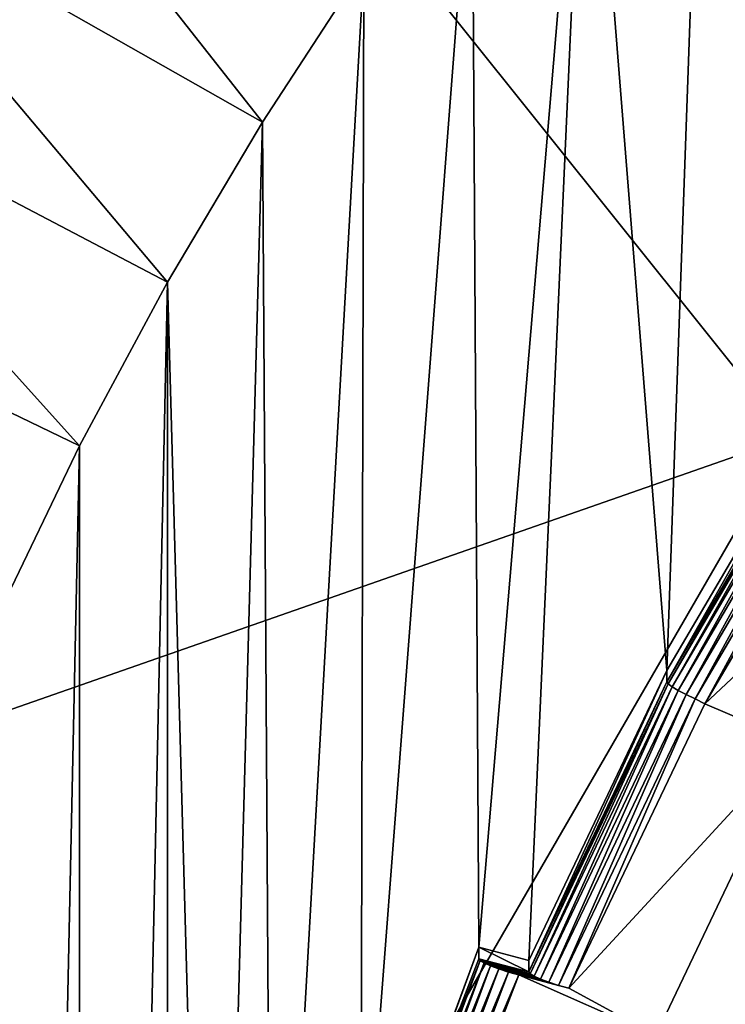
# Model space of a CAD drawing. Header units: metres. Extents: x -22 to 72, y -237 to 23.
# Tile 59 of 256: x -9.74 to -8.03, y -216.55 to -214.15. Entities that reach past the tile are written whole.
import ezdxf

# ---------------------------------------------------------------- set-up
doc = ezdxf.new("R2010")
doc.units = ezdxf.units.M
doc.layers.add('solid_509588_MEDIA_SW0001', color=7, linetype='CONTINUOUS')

msp = doc.modelspace()

# ---------------------------------------------------------------- linework, layer by layer
at = {"layer": 'solid_509588_MEDIA_SW0001'}
for points in [[(-7.960845, -208.62738, 291.128113), (-10.513778, -211.863831, 290.889801), (-7.868262, -215.169556, 291.137604)], [(-7.868262, -215.169556, 291.137604), (-10.513778, -211.863831, 290.889801), (-10.450227, -216.07196, 290.896393)], [(-7.772002, -215.062027, 261.230804), (-8.069718, -212.950073, 260.93399), (-7.761086, -212.617325, 260.887238)], [(-8.168399, -215.737991, 261.325806), (-8.363782, -213.295456, 260.982544), (-8.069718, -212.950073, 260.93399)], [(-7.772002, -215.062027, 261.230804), (-8.168399, -215.737991, 261.325806), (-8.069718, -212.950073, 260.93399)], [(-8.62681, -216.412659, 261.420624), (-8.643008, -213.653198, 261.032806), (-8.363782, -213.295456, 260.982544)], [(-8.62681, -216.412659, 261.420624), (-8.363782, -213.295456, 260.982544), (-8.50496, -216.444992, 261.425171)], [(-8.168399, -215.737991, 261.325806), (-8.50496, -216.444992, 261.425171), (-8.363782, -213.295456, 260.982544)], [(-10.225655, -213.793213, 261.743378), (-9.96035, -213.376602, 261.684814), (-9.153956, -214.401794, 261.138031)], [(-9.96035, -213.376602, 261.684814), (-8.906507, -214.02211, 261.084656), (-9.153956, -214.401794, 261.138031)], [(-8.914244, -217.18956, 261.529816), (-8.906507, -214.02211, 261.084656), (-8.643008, -213.653198, 261.032806)], [(-8.914244, -217.18956, 261.529816), (-8.643008, -213.653198, 261.032806), (-8.62681, -216.412659, 261.420624)], [(-10.473175, -214.220337, 261.803406), (-10.225655, -213.793213, 261.743378), (-9.384815, -214.791382, 261.19278)], [(-10.225655, -213.793213, 261.743378), (-9.153956, -214.401794, 261.138031), (-9.384815, -214.791382, 261.19278)], [(-9.13052, -217.988846, 261.642151), (-9.153956, -214.401794, 261.138031), (-8.906507, -214.02211, 261.084656)], [(-8.914244, -217.18956, 261.529816), (-9.13052, -217.988846, 261.642151), (-8.906507, -214.02211, 261.084656)], [(-10.702536, -214.657364, 261.864807), (-10.473175, -214.220337, 261.803406), (-9.599003, -215.19075, 261.248901)], [(-10.473175, -214.220337, 261.803406), (-9.384815, -214.791382, 261.19278), (-9.599003, -215.19075, 261.248901)], [(-9.273857, -218.803986, 261.756714), (-9.384815, -214.791382, 261.19278), (-9.153956, -214.401794, 261.138031)], [(-9.13052, -217.988846, 261.642151), (-9.273857, -218.803986, 261.756714), (-9.153956, -214.401794, 261.138031)], [(-8.103972, -222.13031, 260.406494), (-6.548295, -215.139633, 259.424011), (-6.060594, -214.578644, 259.345184)], [(-7.899566, -222.842346, 260.506561), (-8.103972, -222.13031, 260.406494), (-6.060594, -214.578644, 259.345184)], [(-10.702536, -214.657364, 261.864807), (-9.599003, -215.19075, 261.248901), (-9.795705, -215.598373, 261.306183)], [(-9.384815, -214.791382, 261.19278), (-9.598998, -224.775696, 262.595978), (-9.599003, -215.19075, 261.248901)], [(-9.384815, -214.791382, 261.19278), (-9.38481, -225.175064, 262.6521), (-9.598998, -224.775696, 262.595978)], [(-9.273857, -218.803986, 261.756714), (-9.38481, -225.175064, 262.6521), (-9.384815, -214.791382, 261.19278)], [(-7.772002, -215.062027, 261.230804), (-8.168374, -215.765778, 261.127747), (-8.168399, -215.737991, 261.325806)], [(-7.772002, -215.062027, 261.230804), (-7.771982, -215.089813, 261.032745), (-8.168374, -215.765778, 261.127747)], [(-8.168374, -215.765778, 261.127747), (-7.771982, -215.089813, 261.032745), (-8.165212, -215.770676, 261.102295)], [(-7.771982, -215.089813, 261.032745), (-7.769027, -215.095108, 261.007355), (-8.165212, -215.770676, 261.102295)], [(-8.165212, -215.770676, 261.102295), (-7.769027, -215.095108, 261.007355), (-8.155931, -215.777847, 261.078918)], [(-7.769027, -215.095108, 261.007355), (-7.760353, -215.103424, 260.984131), (-8.155931, -215.777847, 261.078918)], [(-8.155931, -215.777847, 261.078918), (-7.760353, -215.103424, 260.984131), (-8.141163, -215.786774, 261.059265)], [(-7.760353, -215.103424, 260.984131), (-7.746553, -215.114197, 260.964722), (-8.141163, -215.786774, 261.059265)], [(-8.141163, -215.786774, 261.059265), (-7.746553, -215.114197, 260.964722), (-8.121918, -215.796875, 261.044617)], [(-7.746553, -215.114197, 260.964722), (-7.72857, -215.126678, 260.950439), (-8.121918, -215.796875, 261.044617)], [(-8.121918, -215.796875, 261.044617), (-7.72857, -215.126678, 260.950439), (-8.099508, -215.807449, 261.036041)], [(-7.72857, -215.126678, 260.950439), (-7.707629, -215.14003, 260.94223), (-8.099508, -215.807449, 261.036041)], [(-8.243075, -221.402985, 260.304291), (-6.983225, -215.741684, 259.508636), (-6.548295, -215.139633, 259.424011)], [(-8.103972, -222.13031, 260.406494), (-8.243075, -221.402985, 260.304291), (-6.548295, -215.139633, 259.424011)], [(-8.099508, -215.807449, 261.036041), (-7.707629, -215.14003, 260.94223), (-8.076422, -215.819321, 261.034271)], [(-7.707629, -215.14003, 260.94223), (-7.686047, -215.154495, 260.940857), (-8.076422, -215.819321, 261.034271)], [(-7.451218, -215.233093, 260.951904), (-8.076422, -215.819321, 261.034271), (-7.686047, -215.154495, 260.940857)], [(-7.868262, -215.169556, 291.137604), (-10.450227, -216.07196, 290.896393), (-10.399515, -219.547348, 290.901642)], [(-7.868262, -215.169556, 291.137604), (-10.399515, -219.547348, 290.901642), (-7.777579, -221.711716, 291.145966)], [(-9.599003, -215.19075, 261.248901), (-9.7957, -224.368073, 262.538696), (-9.795705, -215.598373, 261.306183)], [(-9.599003, -215.19075, 261.248901), (-9.598998, -224.775696, 262.595978), (-9.7957, -224.368073, 262.538696)], [(-7.451218, -215.233093, 260.951904), (-7.854985, -215.913803, 261.047577), (-8.076422, -215.819321, 261.034271)], [(-8.168399, -215.737991, 261.325806), (-8.50496, -216.472824, 261.227112), (-8.50496, -216.444992, 261.425171)], [(-8.168399, -215.737991, 261.325806), (-8.168374, -215.765778, 261.127747), (-8.50496, -216.472824, 261.227112)], [(-8.321418, -219.926056, 260.09671), (-7.361877, -216.379913, 259.598328), (-6.983225, -215.741684, 259.508636)], [(-8.315751, -220.66626, 260.200745), (-8.321418, -219.926056, 260.09671), (-6.983225, -215.741684, 259.508636)], [(-8.243075, -221.402985, 260.304291), (-8.315751, -220.66626, 260.200745), (-6.983225, -215.741684, 259.508636)], [(-8.168374, -215.765778, 261.127747), (-8.501638, -216.47731, 261.201599), (-8.50496, -216.472824, 261.227112)], [(-8.168374, -215.765778, 261.127747), (-8.165212, -215.770676, 261.102295), (-8.501638, -216.47731, 261.201599)], [(-8.165212, -215.770676, 261.102295), (-8.491887, -216.483261, 261.17807), (-8.501638, -216.47731, 261.201599)], [(-8.165212, -215.770676, 261.102295), (-8.155931, -215.777847, 261.078918), (-8.491887, -216.483261, 261.17807)], [(-8.155931, -215.777847, 261.078918), (-8.476371, -216.490265, 261.158112), (-8.491887, -216.483261, 261.17807)], [(-8.155931, -215.777847, 261.078918), (-8.141163, -215.786774, 261.059265), (-8.476371, -216.490265, 261.158112)], [(-8.141163, -215.786774, 261.059265), (-8.456148, -216.497833, 261.143127), (-8.476371, -216.490265, 261.158112)], [(-8.141163, -215.786774, 261.059265), (-8.121918, -215.796875, 261.044617), (-8.456148, -216.497833, 261.143127)], [(-8.121918, -215.796875, 261.044617), (-8.4326, -216.505478, 261.134125), (-8.456148, -216.497833, 261.143127)], [(-8.121918, -215.796875, 261.044617), (-8.099508, -215.807449, 261.036041), (-8.4326, -216.505478, 261.134125)], [(-8.099508, -215.807449, 261.036041), (-8.407458, -216.512619, 261.131714), (-8.4326, -216.505478, 261.134125)], [(-8.099508, -215.807449, 261.036041), (-8.076422, -215.819321, 261.034271), (-8.407458, -216.512619, 261.131714)], [(-7.854985, -215.913803, 261.047577), (-8.407458, -216.512619, 261.131714), (-8.076422, -215.819321, 261.034271)], [(-7.854985, -215.913803, 261.047577), (-8.195514, -216.62764, 261.147888), (-8.407458, -216.512619, 261.131714)], [(-7.854985, -215.913803, 261.047577), (-7.769151, -217.003555, 259.75592), (-8.195514, -216.62764, 261.147888)], [(-8.321418, -219.926056, 260.09671), (-8.260032, -219.188339, 259.993042), (-7.361877, -216.379913, 259.598328)], [(-8.260032, -219.188339, 259.993042), (-7.681203, -217.049179, 259.692383), (-7.361877, -216.379913, 259.598328)], [(-8.848989, -217.020859, 261.304138), (-8.914244, -217.18956, 261.529816), (-8.62681, -216.412659, 261.420624)], [(-8.848989, -217.020859, 261.304138), (-8.62681, -216.412659, 261.420624), (-8.846375, -217.013275, 261.30307)], [(-8.846375, -217.013275, 261.30307), (-8.62681, -216.412659, 261.420624), (-8.62681, -216.440506, 261.222565)], [(-8.50496, -216.472824, 261.227112), (-8.62681, -216.412659, 261.420624), (-8.50496, -216.444992, 261.425171)], [(-8.50496, -216.472824, 261.227112), (-8.62681, -216.440506, 261.222565), (-8.62681, -216.412659, 261.420624)], [(-8.846375, -217.013275, 261.30307), (-8.62681, -216.440506, 261.222565), (-8.623516, -216.444962, 261.197174)], [(-8.844003, -217.017181, 261.281158), (-8.846375, -217.013275, 261.30307), (-8.623516, -216.444962, 261.197174)], [(-8.837005, -217.022491, 261.260559), (-8.844003, -217.017181, 261.281158), (-8.623516, -216.444962, 261.197174)], [(-8.837005, -217.022491, 261.260559), (-8.623516, -216.444962, 261.197174), (-8.613867, -216.450867, 261.173737)], [(-8.825733, -217.028946, 261.24231), (-8.837005, -217.022491, 261.260559), (-8.613867, -216.450867, 261.173737)], [(-8.825733, -217.028946, 261.24231), (-8.613867, -216.450867, 261.173737), (-8.598436, -216.45784, 261.153778)], [(-8.501638, -216.47731, 261.201599), (-8.623516, -216.444962, 261.197174), (-8.62681, -216.440506, 261.222565)], [(-8.50496, -216.472824, 261.227112), (-8.501638, -216.47731, 261.201599), (-8.62681, -216.440506, 261.222565)], [(-8.491887, -216.483261, 261.17807), (-8.613867, -216.450867, 261.173737), (-8.623516, -216.444962, 261.197174)], [(-8.501638, -216.47731, 261.201599), (-8.491887, -216.483261, 261.17807), (-8.623516, -216.444962, 261.197174)], [(-8.476371, -216.490265, 261.158112), (-8.598436, -216.45784, 261.153778), (-8.613867, -216.450867, 261.173737)], [(-8.491887, -216.483261, 261.17807), (-8.476371, -216.490265, 261.158112), (-8.613867, -216.450867, 261.173737)], [(-8.810752, -217.036224, 261.227356), (-8.825733, -217.028946, 261.24231), (-8.598436, -216.45784, 261.153778)], [(-8.810752, -217.036224, 261.227356), (-8.598436, -216.45784, 261.153778), (-8.578244, -216.465424, 261.138733)], [(-8.792812, -217.043961, 261.2164), (-8.810752, -217.036224, 261.227356), (-8.578244, -216.465424, 261.138733)], [(-8.792812, -217.043961, 261.2164), (-8.578244, -216.465424, 261.138733), (-8.554705, -216.473068, 261.129639)], [(-8.772815, -217.051773, 261.210022), (-8.792812, -217.043961, 261.2164), (-8.554705, -216.473068, 261.129639)], [(-8.772815, -217.051773, 261.210022), (-8.554705, -216.473068, 261.129639), (-8.529332, -216.480286, 261.127167)], [(-8.456148, -216.497833, 261.143127), (-8.578244, -216.465424, 261.138733), (-8.598436, -216.45784, 261.153778)], [(-8.476371, -216.490265, 261.158112), (-8.456148, -216.497833, 261.143127), (-8.598436, -216.45784, 261.153778)], [(-8.4326, -216.505478, 261.134125), (-8.554705, -216.473068, 261.129639), (-8.578244, -216.465424, 261.138733)], [(-8.456148, -216.497833, 261.143127), (-8.4326, -216.505478, 261.134125), (-8.578244, -216.465424, 261.138733)], [(-8.407458, -216.512619, 261.131714), (-8.529332, -216.480286, 261.127167), (-8.554705, -216.473068, 261.129639)], [(-8.4326, -216.505478, 261.134125), (-8.407458, -216.512619, 261.131714), (-8.554705, -216.473068, 261.129639)], [(-8.772815, -217.051773, 261.210022), (-8.529332, -216.480286, 261.127167), (-8.751761, -217.05925, 261.208557)], [(-8.195514, -216.62764, 261.147888), (-8.751761, -217.05925, 261.208557), (-8.529332, -216.480286, 261.127167)], [(-8.195514, -216.62764, 261.147888), (-8.529332, -216.480286, 261.127167), (-8.407458, -216.512619, 261.131714)]]:
    msp.add_3dface(points, dxfattribs=at)

doc.saveas('drawing.dxf')
